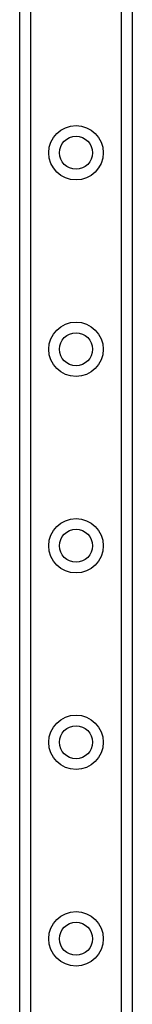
# Model space of a CAD drawing. Header units: inches. Extents: x 5 to 147, y 9 to 79.
# Tile 61 of 95: x 32.871 to 33.433, y 49.813 to 54.744. Entities that reach past the tile are written whole.
import ezdxf

# ---------------------------------------------------------------- set-up
doc = ezdxf.new("R2010")
doc.units = ezdxf.units.IN
doc.header["$MEASUREMENT"] = 0
doc.layers.add('Visible Edges(ANSI)', color=7, linetype='Continuous', lineweight=25)
doc.layers.add('Visible Tangent Edges(ANSI)', color=7, linetype='Continuous', lineweight=25)

msp = doc.modelspace()

# ---------------------------------------------------------------- linework, layer by layer
at = {"layer": 'Visible Edges(ANSI)'}
for p, q in [((32.8715, 25.2076), (32.8715, 58.3415)), ((33.4335, 58.3415), (33.4335, 25.2076))]:
    msp.add_line(p, q, dxfattribs=at)
for centre in [(33.1525, 54.0777), (33.1525, 53.0935), (33.1525, 52.1092), (33.1525, 51.125), (33.1525, 50.1407)]:
    msp.add_circle(centre, 0.0825, dxfattribs=at)
at = {"layer": 'Visible Tangent Edges(ANSI)'}
for p, q in [((32.9253, 58.3415), (32.9253, 25.2076)), ((33.3796, 25.2076), (33.3796, 58.3415))]:
    msp.add_line(p, q, dxfattribs=at)
for centre in [(33.1525, 54.0777), (33.1525, 53.0935), (33.1525, 52.1092), (33.1525, 51.125), (33.1525, 50.1407)]:
    msp.add_circle(centre, 0.1363, dxfattribs=at)

doc.saveas('drawing.dxf')
